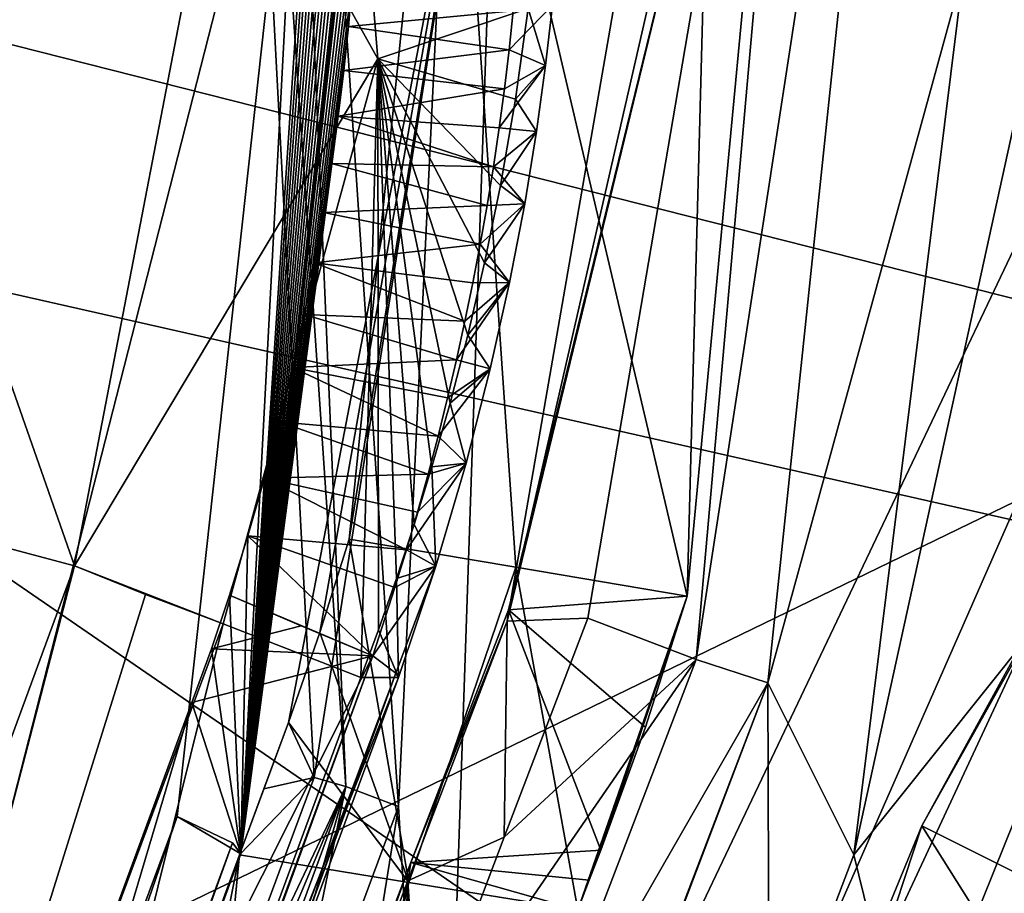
# Model space of a CAD drawing. Header units: millimetres. Extents: x -147 to 294, y -82 to 275.
# Tile 147 of 256: x 245.09 to 248.37, y 149.67 to 152.57. Entities that reach past the tile are written whole.
import ezdxf

# ---------------------------------------------------------------- set-up
doc = ezdxf.new("R2010")
doc.units = ezdxf.units.MM
doc.header["$LTSCALE"] = 67.506716
for name, color, linetype in [('1827', 7, 'CONTINUOUS'), ('2843', 7, 'CONTINUOUS'), ('2846', 7, 'CONTINUOUS'), ('3303', 7, 'CONTINUOUS'), ('3304', 7, 'CONTINUOUS'), ('3313', 7, 'CONTINUOUS'), ('3314', 7, 'CONTINUOUS'), ('3322', 7, 'CONTINUOUS'), ('3323', 7, 'CONTINUOUS'), ('3339', 7, 'CONTINUOUS'), ('3340', 7, 'CONTINUOUS'), ('3341', 7, 'CONTINUOUS'), ('3346', 7, 'CONTINUOUS'), ('3347', 7, 'CONTINUOUS'), ('3352', 7, 'CONTINUOUS'), ('3353', 7, 'CONTINUOUS'), ('3374', 7, 'CONTINUOUS'), ('3375', 7, 'CONTINUOUS'), ('3384', 7, 'CONTINUOUS'), ('3385', 7, 'CONTINUOUS'), ('3388', 7, 'CONTINUOUS'), ('3841', 7, 'CONTINUOUS'), ('3874', 7, 'CONTINUOUS'), ('3875', 7, 'CONTINUOUS'), ('3876', 7, 'CONTINUOUS'), ('3877', 7, 'CONTINUOUS'), ('3932', 7, 'CONTINUOUS'), ('3933', 7, 'CONTINUOUS'), ('3934', 7, 'CONTINUOUS'), ('4035', 7, 'CONTINUOUS'), ('4036', 7, 'CONTINUOUS'), ('4037', 7, 'CONTINUOUS'), ('4039', 7, 'CONTINUOUS'), ('4040', 7, 'CONTINUOUS'), ('4041', 7, 'CONTINUOUS'), ('4042', 7, 'CONTINUOUS'), ('4043', 7, 'CONTINUOUS'), ('761', 7, 'CONTINUOUS'), ('802', 7, 'CONTINUOUS'), ('990', 7, 'CONTINUOUS')]:
    doc.layers.add(name, color=color, linetype=linetype)

msp = doc.modelspace()

# ---------------------------------------------------------------- linework, layer by layer
at = {"layer": '1827', "linetype": 'CONTINUOUS'}
for points in [[(246.3521, 149.9563, -28.3193), (247.0596, 164.7051, -25.4426), (245.8803, 156.9897, -26.9313), (246.3521, 149.9563, -28.3193)], [(246.4828, 147.7823, -28.6945), (247.0596, 164.7051, -25.4426), (246.3521, 149.9563, -28.3193), (246.4828, 147.7823, -28.6945)], [(253.3876, 162.2919, -28.4754), (247.0596, 164.7051, -25.4426), (246.4828, 147.7823, -28.6945), (253.3876, 162.2919, -28.4754)], [(247.0404, 147.8484, -29.0337), (253.3876, 162.2919, -28.4754), (246.4828, 147.7823, -28.6945), (247.0404, 147.8484, -29.0337)], [(247.6006, 147.9181, -29.3887), (253.3876, 162.2919, -28.4754), (247.0404, 147.8484, -29.0337), (247.6006, 147.9181, -29.3887)], [(249.2722, 148.1456, -30.5321), (253.3876, 162.2919, -28.4754), (247.6006, 147.9181, -29.3887), (249.2722, 148.1456, -30.5321)], [(245.9246, 148.8058, -28.2369), (245.9942, 147.7271, -28.4086), (246.3521, 149.9563, -28.3193), (245.9246, 148.8058, -28.2369)], [(245.9942, 147.7271, -28.4086), (246.4828, 147.7823, -28.6945), (246.3521, 149.9563, -28.3193), (245.9942, 147.7271, -28.4086)]]:
    msp.add_3dface(points, dxfattribs=at)
at = {"layer": '2843', "linetype": 'CONTINUOUS'}
msp.add_3dface([(249.75, 152.9106, -32.8193), (250.8612, 148.5106, -33.328), (248.0945, 149.8916, -32.3967), (249.75, 152.9106, -32.8193)], dxfattribs=at)
at = {"layer": '2846', "linetype": 'CONTINUOUS'}
for points in [[(248.6367, 153.304, -31.7255), (248.4444, 150.5168, -32.315), (247.8672, 149.7951, -32.0633), (248.6367, 153.304, -31.7255)], [(247.8672, 149.7951, -32.0633), (248.4444, 150.5168, -32.315), (247.9505, 149.4571, -32.1933), (247.8672, 149.7951, -32.0633)], [(247.5862, 149.0546, -32.0098), (247.8672, 149.7951, -32.0633), (247.9505, 149.4571, -32.1933), (247.5862, 149.0546, -32.0098)]]:
    msp.add_3dface(points, dxfattribs=at)
at = {"layer": '3303', "linetype": 'CONTINUOUS'}
for points in [[(246.1771, 150.0221, -28.3122), (245.8803, 156.9897, -26.9313), (245.7051, 156.9546, -26.9517), (246.1771, 150.0221, -28.3122)], [(246.3521, 149.9563, -28.3193), (245.8803, 156.9897, -26.9313), (246.1771, 150.0221, -28.3122), (246.3521, 149.9563, -28.3193)], [(246.1771, 150.0221, -28.3122), (245.7051, 156.9546, -26.9517), (246.0716, 150.0528, -28.4543), (246.1771, 150.0221, -28.3122)], [(246.0716, 150.0528, -28.4543), (245.7051, 156.9546, -26.9517), (246.627, 153.5686, -28.1771), (246.0716, 150.0528, -28.4543)]]:
    msp.add_3dface(points, dxfattribs=at)
at = {"layer": '3304', "linetype": 'CONTINUOUS'}
for points in [[(246.1771, 150.0221, -28.3122), (246.0716, 150.0528, -28.4543), (245.6459, 148.9047, -28.3722), (246.1771, 150.0221, -28.3122)], [(245.3382, 147.7373, -28.1268), (246.1771, 150.0221, -28.3122), (245.2271, 147.7639, -28.2702), (245.3382, 147.7373, -28.1268)], [(245.2271, 147.7639, -28.2702), (246.1771, 150.0221, -28.3122), (245.6459, 148.9047, -28.3722), (245.2271, 147.7639, -28.2702)], [(245.5081, 147.6746, -28.1348), (246.1771, 150.0221, -28.3122), (245.3382, 147.7373, -28.1268), (245.5081, 147.6746, -28.1348)], [(245.5081, 147.6746, -28.1348), (245.9246, 148.8058, -28.2369), (246.1771, 150.0221, -28.3122), (245.5081, 147.6746, -28.1348)], [(245.9246, 148.8058, -28.2369), (246.3521, 149.9563, -28.3193), (246.1771, 150.0221, -28.3122), (245.9246, 148.8058, -28.2369)]]:
    msp.add_3dface(points, dxfattribs=at)
at = {"layer": '3313', "linetype": 'CONTINUOUS'}
for points in [[(246.0716, 150.0528, -28.4543), (245.9855, 150.2353, -29.211), (245.9044, 150.0152, -29.1931), (246.0716, 150.0528, -28.4543)], [(245.6459, 148.9047, -28.3722), (246.0716, 150.0528, -28.4543), (245.8234, 149.7953, -29.1748), (245.6459, 148.9047, -28.3722)], [(245.8234, 149.7953, -29.1748), (246.0716, 150.0528, -28.4543), (245.9044, 150.0152, -29.1931), (245.8234, 149.7953, -29.1748)], [(245.4725, 148.8391, -29.0884), (245.6459, 148.9047, -28.3722), (245.8234, 149.7953, -29.1748), (245.4725, 148.8391, -29.0884)]]:
    msp.add_3dface(points, dxfattribs=at)
at = {"layer": '3314', "linetype": 'CONTINUOUS'}
for points in [[(246.1878, 150.8456, -29.242), (246.627, 153.5686, -28.1771), (246.5164, 154.0467, -28.8946), (246.1878, 150.8456, -29.242)], [(246.0716, 150.0528, -28.4543), (246.627, 153.5686, -28.1771), (245.9855, 150.2353, -29.211), (246.0716, 150.0528, -28.4543)], [(245.9855, 150.2353, -29.211), (246.627, 153.5686, -28.1771), (246.0907, 150.5353, -29.2306), (245.9855, 150.2353, -29.211)], [(246.0907, 150.5353, -29.2306), (246.627, 153.5686, -28.1771), (246.1878, 150.8456, -29.242), (246.0907, 150.5353, -29.2306)]]:
    msp.add_3dface(points, dxfattribs=at)
at = {"layer": '3322', "linetype": 'CONTINUOUS'}
for points in [[(247.6708, 154.4466, -29.7076), (247.3838, 153.3282, -33.5046), (247.3135, 150.6557, -30.2667), (247.6708, 154.4466, -29.7076)], [(247.3838, 153.3282, -33.5046), (246.7182, 150.6109, -33.7222), (247.3135, 150.6557, -30.2667), (247.3838, 153.3282, -33.5046)], [(247.3135, 150.6557, -30.2667), (246.7182, 150.6109, -33.7222), (247.1738, 150.2197, -30.2708), (247.3135, 150.6557, -30.2667)], [(247.1738, 150.2197, -30.2708), (246.7182, 150.6109, -33.7222), (247.0253, 149.8112, -30.2519), (247.1738, 150.2197, -30.2708)]]:
    msp.add_3dface(points, dxfattribs=at)
at = {"layer": '3323', "linetype": 'CONTINUOUS'}
for points in [[(247.0253, 149.8112, -30.2519), (246.7182, 150.6109, -33.7222), (246.3935, 149.7692, -33.6663), (247.0253, 149.8112, -30.2519)], [(247.0253, 149.8112, -30.2519), (246.3935, 149.7692, -33.6663), (246.9871, 149.7114, -30.2437), (247.0253, 149.8112, -30.2519)], [(246.3935, 149.7692, -33.6663), (246.0584, 148.8915, -33.5884), (246.9491, 149.6116, -30.2347), (246.3935, 149.7692, -33.6663)], [(246.9871, 149.7114, -30.2437), (246.3935, 149.7692, -33.6663), (246.9491, 149.6116, -30.2347), (246.9871, 149.7114, -30.2437)]]:
    msp.add_3dface(points, dxfattribs=at)
at = {"layer": '3339', "linetype": 'CONTINUOUS'}
for points in [[(246.9823, 150.5822, -34.6363), (247.3434, 150.445, -34.6939), (246.7038, 149.8538, -34.5928), (246.9823, 150.5822, -34.6363)], [(246.779, 148.9708, -34.5923), (246.4224, 149.1088, -34.5335), (247.3434, 150.445, -34.6939), (246.779, 148.9708, -34.5923)], [(247.3434, 150.445, -34.6939), (246.4224, 149.1088, -34.5335), (246.7038, 149.8538, -34.5928), (247.3434, 150.445, -34.6939)], [(247.5817, 150.3678, -34.4002), (246.779, 148.9708, -34.5923), (247.3434, 150.445, -34.6939), (247.5817, 150.3678, -34.4002)], [(247.0253, 148.9042, -34.298), (246.779, 148.9708, -34.5923), (247.5817, 150.3678, -34.4002), (247.0253, 148.9042, -34.298)], [(247.0253, 148.9042, -34.298), (247.5817, 150.3678, -34.4002), (247.3001, 149.6309, -34.356), (247.0253, 148.9042, -34.298)]]:
    msp.add_3dface(points, dxfattribs=at)
at = {"layer": '3340', "linetype": 'CONTINUOUS'}
for points in [[(247.5817, 150.3678, -34.4002), (247.5862, 149.0546, -32.0098), (247.3001, 149.6309, -34.356), (247.5817, 150.3678, -34.4002)], [(247.8672, 149.7951, -32.0633), (247.5862, 149.0546, -32.0098), (247.5817, 150.3678, -34.4002), (247.8672, 149.7951, -32.0633)]]:
    msp.add_3dface(points, dxfattribs=at)
at = {"layer": '3341', "linetype": 'CONTINUOUS'}
for points in [[(248.6367, 153.304, -31.7255), (247.8672, 149.7951, -32.0633), (248.2337, 152.7439, -34.2297), (248.6367, 153.304, -31.7255)], [(247.8672, 149.7951, -32.0633), (247.5817, 150.3678, -34.4002), (248.2337, 152.7439, -34.2297), (247.8672, 149.7951, -32.0633)]]:
    msp.add_3dface(points, dxfattribs=at)
at = {"layer": '3346', "linetype": 'CONTINUOUS'}
for points in [[(246.7141, 150.5732, -34.4416), (247.3838, 153.3282, -33.5046), (247.5144, 155.1851, -33.7763), (246.7141, 150.5732, -34.4416)], [(246.7182, 150.6109, -33.7222), (247.3838, 153.3282, -33.5046), (246.7141, 150.5732, -34.4416), (246.7182, 150.6109, -33.7222)]]:
    msp.add_3dface(points, dxfattribs=at)
at = {"layer": '3347', "linetype": 'CONTINUOUS'}
for points in [[(246.3935, 149.7692, -33.6663), (246.7182, 150.6109, -33.7222), (246.7141, 150.5732, -34.4416), (246.3935, 149.7692, -33.6663)], [(246.3935, 149.7692, -33.6663), (246.7141, 150.5732, -34.4416), (246.3829, 149.7091, -34.3855), (246.3935, 149.7692, -33.6663)], [(246.0584, 148.8915, -33.5884), (246.3935, 149.7692, -33.6663), (246.0482, 148.8239, -34.3093), (246.0584, 148.8915, -33.5884)], [(246.0482, 148.8239, -34.3093), (246.3935, 149.7692, -33.6663), (246.3829, 149.7091, -34.3855), (246.0482, 148.8239, -34.3093)]]:
    msp.add_3dface(points, dxfattribs=at)
at = {"layer": '3352', "linetype": 'CONTINUOUS'}
for points in [[(246.7141, 150.5732, -34.4416), (247.5144, 155.1851, -33.7763), (247.759, 155.1361, -33.9339), (246.7141, 150.5732, -34.4416)], [(246.9823, 150.5822, -34.6363), (246.7141, 150.5732, -34.4416), (247.759, 155.1361, -33.9339), (246.9823, 150.5822, -34.6363)], [(246.7141, 150.5732, -34.4416), (246.7038, 149.8538, -34.5928), (246.3829, 149.7091, -34.3855), (246.7141, 150.5732, -34.4416)], [(246.9823, 150.5822, -34.6363), (246.7038, 149.8538, -34.5928), (246.7141, 150.5732, -34.4416), (246.9823, 150.5822, -34.6363)], [(246.7038, 149.8538, -34.5928), (246.4224, 149.1088, -34.5335), (246.3829, 149.7091, -34.3855), (246.7038, 149.8538, -34.5928)], [(246.0482, 148.8239, -34.3093), (246.3829, 149.7091, -34.3855), (246.1973, 148.8623, -34.412), (246.0482, 148.8239, -34.3093)], [(246.3829, 149.7091, -34.3855), (246.3455, 148.9011, -34.5156), (246.1973, 148.8623, -34.412), (246.3829, 149.7091, -34.3855)], [(246.3837, 149.0047, -34.5245), (246.3455, 148.9011, -34.5156), (246.3829, 149.7091, -34.3855), (246.3837, 149.0047, -34.5245)], [(246.4224, 149.1088, -34.5335), (246.3837, 149.0047, -34.5245), (246.3829, 149.7091, -34.3855), (246.4224, 149.1088, -34.5335)]]:
    msp.add_3dface(points, dxfattribs=at)
at = {"layer": '3353', "linetype": 'CONTINUOUS'}
for points in [[(247.5817, 150.3678, -34.4002), (247.3434, 150.445, -34.6939), (248.1229, 155.5209, -33.809), (247.5817, 150.3678, -34.4002)], [(247.3434, 150.445, -34.6939), (247.759, 155.1361, -33.9339), (248.1229, 155.5209, -33.809), (247.3434, 150.445, -34.6939)], [(248.2337, 152.7439, -34.2297), (247.5817, 150.3678, -34.4002), (248.1229, 155.5209, -33.809), (248.2337, 152.7439, -34.2297)], [(247.3434, 150.445, -34.6939), (246.9823, 150.5822, -34.6363), (247.759, 155.1361, -33.9339), (247.3434, 150.445, -34.6939)]]:
    msp.add_3dface(points, dxfattribs=at)
at = {"layer": '3374', "linetype": 'CONTINUOUS'}
for points in [[(248.0945, 149.8916, -32.3967), (250.1223, 146.6674, -33.0935), (247.2143, 147.7554, -32.1155), (248.0945, 149.8916, -32.3967)], [(248.0945, 149.8916, -32.3967), (250.8612, 148.5106, -33.328), (250.1223, 146.6674, -33.0935), (248.0945, 149.8916, -32.3967)]]:
    msp.add_3dface(points, dxfattribs=at)
at = {"layer": '3375', "linetype": 'CONTINUOUS'}
for points in [[(249.75, 152.9106, -32.8193), (248.0945, 149.8916, -32.3967), (248.4444, 150.5168, -32.315), (249.75, 152.9106, -32.8193)], [(248.4444, 150.5168, -32.315), (248.0945, 149.8916, -32.3967), (247.9505, 149.4571, -32.1933), (248.4444, 150.5168, -32.315)], [(247.9505, 149.4571, -32.1933), (248.0945, 149.8916, -32.3967), (247.2143, 147.7554, -32.1155), (247.9505, 149.4571, -32.1933)]]:
    msp.add_3dface(points, dxfattribs=at)
at = {"layer": '3384', "linetype": 'CONTINUOUS'}
for points in [[(246.0907, 150.5353, -29.2306), (246.1878, 150.8456, -29.242), (246.3871, 149.7033, -29.7057), (246.0907, 150.5353, -29.2306)], [(246.3871, 149.7033, -29.7057), (246.1878, 150.8456, -29.242), (246.7432, 150.7525, -29.7503), (246.3871, 149.7033, -29.7057)], [(246.9491, 149.6116, -30.2347), (246.3871, 149.7033, -29.7057), (246.7432, 150.7525, -29.7503), (246.9491, 149.6116, -30.2347)], [(247.3135, 150.6557, -30.2667), (246.9491, 149.6116, -30.2347), (246.7432, 150.7525, -29.7503), (247.3135, 150.6557, -30.2667)], [(247.3135, 150.6557, -30.2667), (246.9871, 149.7114, -30.2437), (246.9491, 149.6116, -30.2347), (247.3135, 150.6557, -30.2667)], [(247.3135, 150.6557, -30.2667), (247.0253, 149.8112, -30.2519), (246.9871, 149.7114, -30.2437), (247.3135, 150.6557, -30.2667)], [(247.3135, 150.6557, -30.2667), (247.1738, 150.2197, -30.2708), (247.0253, 149.8112, -30.2519), (247.3135, 150.6557, -30.2667)], [(245.9855, 150.2353, -29.211), (246.0907, 150.5353, -29.2306), (246.3871, 149.7033, -29.7057), (245.9855, 150.2353, -29.211)], [(245.9855, 150.2353, -29.211), (245.8234, 149.7953, -29.1748), (245.9044, 150.0152, -29.1931), (245.9855, 150.2353, -29.211)], [(245.8234, 149.7953, -29.1748), (245.9855, 150.2353, -29.211), (246.3871, 149.7033, -29.7057), (245.8234, 149.7953, -29.1748)]]:
    msp.add_3dface(points, dxfattribs=at)
at = {"layer": '3385', "linetype": 'CONTINUOUS'}
for points in [[(246.5164, 154.0467, -28.8946), (247.6708, 154.4466, -29.7076), (247.3135, 150.6557, -30.2667), (246.5164, 154.0467, -28.8946)], [(246.1878, 150.8456, -29.242), (246.5164, 154.0467, -28.8946), (246.7432, 150.7525, -29.7503), (246.1878, 150.8456, -29.242)], [(246.5164, 154.0467, -28.8946), (247.3135, 150.6557, -30.2667), (246.7432, 150.7525, -29.7503), (246.5164, 154.0467, -28.8946)]]:
    msp.add_3dface(points, dxfattribs=at)
at = {"layer": '3388', "linetype": 'CONTINUOUS'}
for points in [[(245.4725, 148.8391, -29.0884), (245.8234, 149.7953, -29.1748), (245.4107, 145.5336, -29.7711), (245.4725, 148.8391, -29.0884)], [(245.4107, 145.5336, -29.7711), (245.8234, 149.7953, -29.1748), (246.3871, 149.7033, -29.7057), (245.4107, 145.5336, -29.7711)], [(246.9491, 149.6116, -30.2347), (245.4107, 145.5336, -29.7711), (246.3871, 149.7033, -29.7057), (246.9491, 149.6116, -30.2347)]]:
    msp.add_3dface(points, dxfattribs=at)
at = {"layer": '3841', "linetype": 'CONTINUOUS'}
for points in [[(246.0375, 153.7605, -26.2755), (244.3919, 157.2287, -25.1362), (243.8233, 145.1052, -26.053), (246.0375, 153.7605, -26.2755)], [(245.6157, 149.9226, -26.5472), (246.0375, 153.7605, -26.2755), (243.8233, 145.1052, -26.053), (245.6157, 149.9226, -26.5472)]]:
    msp.add_3dface(points, dxfattribs=at)
at = {"layer": '3874', "linetype": 'CONTINUOUS'}
for points in [[(245.6157, 149.9226, -26.5472), (243.8233, 145.1052, -26.053), (242.5808, 141.107, -25.8213), (245.6157, 149.9226, -26.5472)], [(245.6157, 149.9226, -26.5472), (242.5808, 141.107, -25.8213), (245.7999, 149.8348, -26.7694), (245.6157, 149.9226, -26.5472)], [(242.5808, 141.107, -25.8213), (242.614, 141.0592, -26.1385), (245.7999, 149.8348, -26.7694), (242.5808, 141.107, -25.8213)], [(245.7999, 149.8348, -26.7694), (242.614, 141.0592, -26.1385), (244.2129, 145.425, -26.6309), (245.7999, 149.8348, -26.7694)], [(245.8272, 149.7989, -27.0674), (245.7999, 149.8348, -26.7694), (244.2129, 145.425, -26.6309), (245.8272, 149.7989, -27.0674)]]:
    msp.add_3dface(points, dxfattribs=at)
at = {"layer": '3875', "linetype": 'CONTINUOUS'}
for points in [[(245.8272, 149.7989, -27.0674), (244.2129, 145.425, -26.6309), (245.6648, 150.3026, -28.9057), (245.8272, 149.7989, -27.0674)], [(245.6648, 150.3026, -28.9057), (244.2129, 145.425, -26.6309), (244.2371, 146.4264, -28.5034), (245.6648, 150.3026, -28.9057)]]:
    msp.add_3dface(points, dxfattribs=at)
at = {"layer": '3876', "linetype": 'CONTINUOUS'}
for points in [[(246.2893, 153.9977, -26.7161), (245.8272, 149.7989, -27.0674), (246.1381, 154.4652, -28.5479), (246.2893, 153.9977, -26.7161)], [(246.1381, 154.4652, -28.5479), (245.8272, 149.7989, -27.0674), (246.1491, 154.3901, -28.5664), (246.1381, 154.4652, -28.5479)], [(246.1491, 154.3901, -28.5664), (245.8272, 149.7989, -27.0674), (246.1596, 154.3118, -28.5854), (246.1491, 154.3901, -28.5664)], [(246.1596, 154.3118, -28.5854), (245.8272, 149.7989, -27.0674), (246.1697, 154.2303, -28.6046), (246.1596, 154.3118, -28.5854)], [(246.1697, 154.2303, -28.6046), (245.8272, 149.7989, -27.0674), (246.1793, 154.1455, -28.6242), (246.1697, 154.2303, -28.6046)], [(246.1793, 154.1455, -28.6242), (245.8272, 149.7989, -27.0674), (246.1882, 154.0572, -28.644), (246.1793, 154.1455, -28.6242)], [(246.1882, 154.0572, -28.644), (245.8272, 149.7989, -27.0674), (246.1964, 153.9655, -28.664), (246.1882, 154.0572, -28.644)], [(246.1964, 153.9655, -28.664), (245.8272, 149.7989, -27.0674), (246.2037, 153.87, -28.6842), (246.1964, 153.9655, -28.664)], [(246.2037, 153.87, -28.6842), (245.8272, 149.7989, -27.0674), (246.21, 153.7709, -28.7044), (246.2037, 153.87, -28.6842)], [(246.21, 153.7709, -28.7044), (245.8272, 149.7989, -27.0674), (246.2151, 153.668, -28.7247), (246.21, 153.7709, -28.7044)], [(246.2151, 153.668, -28.7247), (245.8272, 149.7989, -27.0674), (246.2191, 153.5611, -28.7449), (246.2151, 153.668, -28.7247)], [(246.2191, 153.5611, -28.7449), (245.8272, 149.7989, -27.0674), (246.2216, 153.4502, -28.765), (246.2191, 153.5611, -28.7449)], [(246.2216, 153.4502, -28.765), (245.8272, 149.7989, -27.0674), (246.2225, 153.3351, -28.7848), (246.2216, 153.4502, -28.765)], [(246.2225, 153.3351, -28.7848), (245.8272, 149.7989, -27.0674), (246.2218, 153.2159, -28.8042), (246.2225, 153.3351, -28.7848)], [(246.2218, 153.2159, -28.8042), (245.8272, 149.7989, -27.0674), (246.2191, 153.0923, -28.8232), (246.2218, 153.2159, -28.8042)], [(246.2191, 153.0923, -28.8232), (245.8272, 149.7989, -27.0674), (246.2143, 152.9643, -28.8416), (246.2191, 153.0923, -28.8232)], [(246.2143, 152.9643, -28.8416), (245.8272, 149.7989, -27.0674), (246.2073, 152.8317, -28.8593), (246.2143, 152.9643, -28.8416)], [(246.2073, 152.8317, -28.8593), (245.8272, 149.7989, -27.0674), (246.1977, 152.6943, -28.8761), (246.2073, 152.8317, -28.8593)], [(246.1977, 152.6943, -28.8761), (245.8272, 149.7989, -27.0674), (246.1853, 152.5522, -28.8917), (246.1977, 152.6943, -28.8761)], [(246.1853, 152.5522, -28.8917), (245.8272, 149.7989, -27.0674), (246.1699, 152.405, -28.9062), (246.1853, 152.5522, -28.8917)], [(246.1699, 152.405, -28.9062), (245.8272, 149.7989, -27.0674), (246.1512, 152.2528, -28.9191), (246.1699, 152.405, -28.9062)], [(246.1512, 152.2528, -28.9191), (245.8272, 149.7989, -27.0674), (246.129, 152.0955, -28.9304), (246.1512, 152.2528, -28.9191)], [(246.129, 152.0955, -28.9304), (245.8272, 149.7989, -27.0674), (246.1029, 151.9325, -28.9398), (246.129, 152.0955, -28.9304)], [(246.1029, 151.9325, -28.9398), (245.8272, 149.7989, -27.0674), (246.0728, 151.7647, -28.947), (246.1029, 151.9325, -28.9398)], [(246.0728, 151.7647, -28.947), (245.8272, 149.7989, -27.0674), (246.0385, 151.593, -28.9517), (246.0728, 151.7647, -28.947)], [(246.0385, 151.593, -28.9517), (245.8272, 149.7989, -27.0674), (245.9996, 151.4169, -28.9536), (246.0385, 151.593, -28.9517)], [(245.9996, 151.4169, -28.9536), (245.8272, 149.7989, -27.0674), (245.9558, 151.2356, -28.9526), (245.9996, 151.4169, -28.9536)], [(245.9558, 151.2356, -28.9526), (245.8272, 149.7989, -27.0674), (245.9064, 151.0487, -28.9482), (245.9558, 151.2356, -28.9526)], [(245.9064, 151.0487, -28.9482), (245.8272, 149.7989, -27.0674), (245.8512, 150.8566, -28.9401), (245.9064, 151.0487, -28.9482)], [(245.8512, 150.8566, -28.9401), (245.8272, 149.7989, -27.0674), (245.7899, 150.6594, -28.928), (245.8512, 150.8566, -28.9401)], [(245.7899, 150.6594, -28.928), (245.8272, 149.7989, -27.0674), (245.7293, 150.4811, -28.9188), (245.7899, 150.6594, -28.928)], [(245.8272, 149.7989, -27.0674), (245.6648, 150.3026, -28.9057), (245.7293, 150.4811, -28.9188), (245.8272, 149.7989, -27.0674)]]:
    msp.add_3dface(points, dxfattribs=at)
at = {"layer": '3877', "linetype": 'CONTINUOUS'}
for points in [[(246.0375, 153.7605, -26.2755), (245.8272, 149.7989, -27.0674), (246.2893, 153.9977, -26.7161), (246.0375, 153.7605, -26.2755)], [(246.0375, 153.7605, -26.2755), (245.6157, 149.9226, -26.5472), (245.8272, 149.7989, -27.0674), (246.0375, 153.7605, -26.2755)], [(245.6157, 149.9226, -26.5472), (245.7999, 149.8348, -26.7694), (245.8272, 149.7989, -27.0674), (245.6157, 149.9226, -26.5472)]]:
    msp.add_3dface(points, dxfattribs=at)
at = {"layer": '3932', "linetype": 'CONTINUOUS'}
for points in [[(245.7899, 150.6594, -28.928), (245.7293, 150.4811, -28.9188), (246.0285, 150.5577, -29.1682), (245.7899, 150.6594, -28.928)], [(246.0285, 150.5577, -29.1682), (245.7293, 150.4811, -28.9188), (246.2662, 150.4577, -29.4072), (246.0285, 150.5577, -29.1682)], [(245.7293, 150.4811, -28.9188), (245.6648, 150.3026, -28.9057), (246.2662, 150.4577, -29.4072), (245.7293, 150.4811, -28.9188)], [(245.6648, 150.3026, -28.9057), (244.2371, 146.4264, -28.5034), (246.2662, 150.4577, -29.4072), (245.6648, 150.3026, -28.9057)], [(246.2662, 150.4577, -29.4072), (244.2371, 146.4264, -28.5034), (244.6817, 146.1614, -28.9684), (246.2662, 150.4577, -29.4072)]]:
    msp.add_3dface(points, dxfattribs=at)
at = {"layer": '3933', "linetype": 'CONTINUOUS'}
for points in [[(246.1977, 152.6943, -28.8761), (246.1853, 152.5522, -28.8917), (246.7336, 152.6037, -29.321), (246.1977, 152.6943, -28.8761)], [(246.7336, 152.6037, -29.321), (246.1853, 152.5522, -28.8917), (246.72, 152.4739, -29.3362), (246.7336, 152.6037, -29.321)], [(246.1853, 152.5522, -28.8917), (246.1699, 152.405, -28.9062), (246.72, 152.4739, -29.3362), (246.1853, 152.5522, -28.8917)], [(246.72, 152.4739, -29.3362), (246.1699, 152.405, -28.9062), (246.7045, 152.3441, -29.3502), (246.72, 152.4739, -29.3362)], [(246.1699, 152.405, -28.9062), (246.1512, 152.2528, -28.9191), (246.7045, 152.3441, -29.3502), (246.1699, 152.405, -28.9062)], [(246.7045, 152.3441, -29.3502), (246.1512, 152.2528, -28.9191), (246.6872, 152.2145, -29.363), (246.7045, 152.3441, -29.3502)], [(246.1512, 152.2528, -28.9191), (246.129, 152.0955, -28.9304), (246.6681, 152.0851, -29.3745), (246.1512, 152.2528, -28.9191)], [(246.6872, 152.2145, -29.363), (246.1512, 152.2528, -28.9191), (246.6681, 152.0851, -29.3745), (246.6872, 152.2145, -29.363)], [(246.129, 152.0955, -28.9304), (246.1029, 151.9325, -28.9398), (246.6471, 151.9561, -29.3847), (246.129, 152.0955, -28.9304)], [(246.6681, 152.0851, -29.3745), (246.129, 152.0955, -28.9304), (246.6471, 151.9561, -29.3847), (246.6681, 152.0851, -29.3745)], [(246.6471, 151.9561, -29.3847), (246.1029, 151.9325, -28.9398), (246.6243, 151.8274, -29.3937), (246.6471, 151.9561, -29.3847)], [(246.1029, 151.9325, -28.9398), (246.0728, 151.7647, -28.947), (246.6243, 151.8274, -29.3937), (246.1029, 151.9325, -28.9398)], [(246.6243, 151.8274, -29.3937), (246.0728, 151.7647, -28.947), (246.5997, 151.6989, -29.4013), (246.6243, 151.8274, -29.3937)], [(246.0728, 151.7647, -28.947), (246.0385, 151.593, -28.9517), (246.5733, 151.5707, -29.4077), (246.0728, 151.7647, -28.947)], [(246.5997, 151.6989, -29.4013), (246.0728, 151.7647, -28.947), (246.5733, 151.5707, -29.4077), (246.5997, 151.6989, -29.4013)], [(246.0385, 151.593, -28.9517), (245.9996, 151.4169, -28.9536), (246.5452, 151.4429, -29.4127), (246.0385, 151.593, -28.9517)], [(246.5733, 151.5707, -29.4077), (246.0385, 151.593, -28.9517), (246.5452, 151.4429, -29.4127), (246.5733, 151.5707, -29.4077)], [(245.9996, 151.4169, -28.9536), (245.9558, 151.2356, -28.9526), (246.4837, 151.1886, -29.4189), (245.9996, 151.4169, -28.9536)], [(246.5452, 151.4429, -29.4127), (245.9996, 151.4169, -28.9536), (246.5153, 151.3155, -29.4164), (246.5452, 151.4429, -29.4127)], [(246.5153, 151.3155, -29.4164), (245.9996, 151.4169, -28.9536), (246.4837, 151.1886, -29.4189), (246.5153, 151.3155, -29.4164)], [(245.9558, 151.2356, -28.9526), (245.9064, 151.0487, -28.9482), (246.4504, 151.062, -29.42), (245.9558, 151.2356, -28.9526)], [(246.4837, 151.1886, -29.4189), (245.9558, 151.2356, -28.9526), (246.4504, 151.062, -29.42), (246.4837, 151.1886, -29.4189)], [(246.4504, 151.062, -29.42), (245.9064, 151.0487, -28.9482), (246.4154, 150.9359, -29.4198), (246.4504, 151.062, -29.42)], [(245.9064, 151.0487, -28.9482), (245.8512, 150.8566, -28.9401), (246.3788, 150.8102, -29.4183), (245.9064, 151.0487, -28.9482)], [(246.4154, 150.9359, -29.4198), (245.9064, 151.0487, -28.9482), (246.3788, 150.8102, -29.4183), (246.4154, 150.9359, -29.4198)], [(245.8512, 150.8566, -28.9401), (245.7899, 150.6594, -28.928), (246.2662, 150.4577, -29.4072), (245.8512, 150.8566, -28.9401)], [(245.8512, 150.8566, -28.9401), (246.2662, 150.4577, -29.4072), (246.3405, 150.6852, -29.4156), (245.8512, 150.8566, -28.9401)], [(246.3788, 150.8102, -29.4183), (245.8512, 150.8566, -28.9401), (246.3405, 150.6852, -29.4156), (246.3788, 150.8102, -29.4183)], [(245.7899, 150.6594, -28.928), (246.0285, 150.5577, -29.1682), (246.2662, 150.4577, -29.4072), (245.7899, 150.6594, -28.928)]]:
    msp.add_3dface(points, dxfattribs=at)
at = {"layer": '3934', "linetype": 'CONTINUOUS'}
for points in [[(246.7336, 152.6037, -29.321), (246.72, 152.4739, -29.3362), (246.8651, 152.6232, -29.6356), (246.7336, 152.6037, -29.321)], [(246.8651, 152.6232, -29.6356), (246.72, 152.4739, -29.3362), (246.842, 152.4221, -29.6591), (246.8651, 152.6232, -29.6356)], [(246.72, 152.4739, -29.3362), (246.7045, 152.3441, -29.3502), (246.842, 152.4221, -29.6591), (246.72, 152.4739, -29.3362)], [(246.7045, 152.3441, -29.3502), (246.6872, 152.2145, -29.363), (246.842, 152.4221, -29.6591), (246.7045, 152.3441, -29.3502)], [(246.842, 152.4221, -29.6591), (246.6872, 152.2145, -29.363), (246.8115, 152.2019, -29.6817), (246.842, 152.4221, -29.6591)], [(246.6872, 152.2145, -29.363), (246.6681, 152.0851, -29.3745), (246.8115, 152.2019, -29.6817), (246.6872, 152.2145, -29.363)], [(246.8115, 152.2019, -29.6817), (246.6681, 152.0851, -29.3745), (246.7722, 151.962, -29.7025), (246.8115, 152.2019, -29.6817)], [(246.6681, 152.0851, -29.3745), (246.6471, 151.9561, -29.3847), (246.7722, 151.962, -29.7025), (246.6681, 152.0851, -29.3745)], [(246.6471, 151.9561, -29.3847), (246.6243, 151.8274, -29.3937), (246.7722, 151.962, -29.7025), (246.6471, 151.9561, -29.3847)], [(246.7722, 151.962, -29.7025), (246.6243, 151.8274, -29.3937), (246.7216, 151.6993, -29.7205), (246.7722, 151.962, -29.7025)], [(246.6243, 151.8274, -29.3937), (246.5997, 151.6989, -29.4013), (246.7216, 151.6993, -29.7205), (246.6243, 151.8274, -29.3937)], [(246.5733, 151.5707, -29.4077), (246.5452, 151.4429, -29.4127), (246.7216, 151.6993, -29.7205), (246.5733, 151.5707, -29.4077)], [(246.7216, 151.6993, -29.7205), (246.5452, 151.4429, -29.4127), (246.6577, 151.4129, -29.7343), (246.7216, 151.6993, -29.7205)], [(246.5997, 151.6989, -29.4013), (246.5733, 151.5707, -29.4077), (246.7216, 151.6993, -29.7205), (246.5997, 151.6989, -29.4013)], [(246.5153, 151.3155, -29.4164), (246.4837, 151.1886, -29.4189), (246.6577, 151.4129, -29.7343), (246.5153, 151.3155, -29.4164)], [(246.6577, 151.4129, -29.7343), (246.4837, 151.1886, -29.4189), (246.5771, 151.099, -29.7422), (246.6577, 151.4129, -29.7343)], [(246.5452, 151.4429, -29.4127), (246.5153, 151.3155, -29.4164), (246.6577, 151.4129, -29.7343), (246.5452, 151.4429, -29.4127)], [(246.4837, 151.1886, -29.4189), (246.4504, 151.062, -29.42), (246.5771, 151.099, -29.7422), (246.4837, 151.1886, -29.4189)], [(246.4154, 150.9359, -29.4198), (246.3788, 150.8102, -29.4183), (246.5771, 151.099, -29.7422), (246.4154, 150.9359, -29.4198)], [(246.5771, 151.099, -29.7422), (246.3788, 150.8102, -29.4183), (246.4763, 150.7562, -29.7421), (246.5771, 151.099, -29.7422)], [(246.4504, 151.062, -29.42), (246.4154, 150.9359, -29.4198), (246.5771, 151.099, -29.7422), (246.4504, 151.062, -29.42)], [(246.3788, 150.8102, -29.4183), (246.3405, 150.6852, -29.4156), (246.4763, 150.7562, -29.7421), (246.3788, 150.8102, -29.4183)], [(246.3405, 150.6852, -29.4156), (246.2662, 150.4577, -29.4072), (246.4763, 150.7562, -29.7421), (246.3405, 150.6852, -29.4156)], [(246.4763, 150.7562, -29.7421), (246.2662, 150.4577, -29.4072), (246.3438, 150.3999, -29.5473), (246.4763, 150.7562, -29.7421)], [(246.3517, 150.385, -29.7313), (246.4763, 150.7562, -29.7421), (246.3438, 150.3999, -29.5473), (246.3517, 150.385, -29.7313)]]:
    msp.add_3dface(points, dxfattribs=at)
at = {"layer": '4035', "linetype": 'CONTINUOUS'}
for points in [[(245.2734, 150.7573, -29.9939), (244.588, 152.7151, -29.2955), (245.7742, 153.3554, -29.8768), (245.2734, 150.7573, -29.9939)], [(244.1858, 151.0463, -29.2942), (244.588, 152.7151, -29.2955), (245.2734, 150.7573, -29.9939), (244.1858, 151.0463, -29.2942)], [(244.0397, 147.4037, -29.6732), (244.1858, 151.0463, -29.2942), (245.2734, 150.7573, -29.9939), (244.0397, 147.4037, -29.6732)]]:
    msp.add_3dface(points, dxfattribs=at)
at = {"layer": '4036', "linetype": 'CONTINUOUS'}
for points in [[(243.9615, 145.7091, -29.7024), (245.2734, 150.7573, -29.9939), (245.5104, 150.662, -30.1292), (243.9615, 145.7091, -29.7024)], [(244.0397, 147.4037, -29.6732), (245.2734, 150.7573, -29.9939), (243.9615, 145.7091, -29.7024), (244.0397, 147.4037, -29.6732)], [(245.7688, 150.5638, -30.2133), (243.9615, 145.7091, -29.7024), (245.5104, 150.662, -30.1292), (245.7688, 150.5638, -30.2133)]]:
    msp.add_3dface(points, dxfattribs=at)
at = {"layer": '4037', "linetype": 'CONTINUOUS'}
for points in [[(243.9615, 145.7091, -29.7024), (245.7688, 150.5638, -30.2133), (244.6853, 146.205, -29.8875), (243.9615, 145.7091, -29.7024)], [(244.6853, 146.205, -29.8875), (245.7688, 150.5638, -30.2133), (246.2267, 150.3849, -30.3119), (244.6853, 146.205, -29.8875)]]:
    msp.add_3dface(points, dxfattribs=at)
at = {"layer": '4039', "linetype": 'CONTINUOUS'}
for points in [[(246.3517, 150.385, -29.7313), (244.6853, 146.205, -29.8875), (246.2267, 150.3849, -30.3119), (246.3517, 150.385, -29.7313)], [(244.6853, 146.205, -29.8875), (246.3517, 150.385, -29.7313), (244.7548, 146.0529, -29.2888), (244.6853, 146.205, -29.8875)]]:
    msp.add_3dface(points, dxfattribs=at)
at = {"layer": '4040', "linetype": 'CONTINUOUS'}
for points in [[(243.095, 141.7834, -28.3983), (246.2662, 150.4577, -29.4072), (244.6817, 146.1614, -28.9684), (243.095, 141.7834, -28.3983)], [(246.2662, 150.4577, -29.4072), (243.095, 141.7834, -28.3983), (246.3438, 150.3999, -29.5473), (246.2662, 150.4577, -29.4072)], [(243.095, 141.7834, -28.3983), (243.179, 141.7369, -28.5458), (246.3438, 150.3999, -29.5473), (243.095, 141.7834, -28.3983)], [(243.179, 141.7369, -28.5458), (243.1822, 141.7141, -28.7207), (246.3438, 150.3999, -29.5473), (243.179, 141.7369, -28.5458)], [(246.3438, 150.3999, -29.5473), (243.1822, 141.7141, -28.7207), (244.7548, 146.0529, -29.2888), (246.3438, 150.3999, -29.5473)], [(246.3517, 150.385, -29.7313), (246.3438, 150.3999, -29.5473), (244.7548, 146.0529, -29.2888), (246.3517, 150.385, -29.7313)]]:
    msp.add_3dface(points, dxfattribs=at)
at = {"layer": '4041', "linetype": 'CONTINUOUS'}
for points in [[(246.7839, 152.6115, -30.2338), (246.842, 152.4221, -29.6591), (246.7413, 152.3096, -30.2659), (246.7839, 152.6115, -30.2338)], [(246.8651, 152.6232, -29.6356), (246.842, 152.4221, -29.6591), (246.7839, 152.6115, -30.2338), (246.8651, 152.6232, -29.6356)], [(246.842, 152.4221, -29.6591), (246.8115, 152.2019, -29.6817), (246.7413, 152.3096, -30.2659), (246.842, 152.4221, -29.6591)], [(246.7413, 152.3096, -30.2659), (246.8115, 152.2019, -29.6817), (246.6914, 152.0229, -30.2904), (246.7413, 152.3096, -30.2659)], [(246.8115, 152.2019, -29.6817), (246.7722, 151.962, -29.7025), (246.6914, 152.0229, -30.2904), (246.8115, 152.2019, -29.6817)], [(246.6914, 152.0229, -30.2904), (246.7722, 151.962, -29.7025), (246.6387, 151.7654, -30.3075), (246.6914, 152.0229, -30.2904)], [(246.7722, 151.962, -29.7025), (246.7216, 151.6993, -29.7205), (246.6387, 151.7654, -30.3075), (246.7722, 151.962, -29.7025)], [(246.6387, 151.7654, -30.3075), (246.7216, 151.6993, -29.7205), (246.5825, 151.5242, -30.3189), (246.6387, 151.7654, -30.3075)], [(246.7216, 151.6993, -29.7205), (246.6577, 151.4129, -29.7343), (246.5825, 151.5242, -30.3189), (246.7216, 151.6993, -29.7205)], [(246.5825, 151.5242, -30.3189), (246.6577, 151.4129, -29.7343), (246.5237, 151.2977, -30.3257), (246.5825, 151.5242, -30.3189)], [(246.6577, 151.4129, -29.7343), (246.5771, 151.099, -29.7422), (246.5237, 151.2977, -30.3257), (246.6577, 151.4129, -29.7343)], [(246.5237, 151.2977, -30.3257), (246.5771, 151.099, -29.7422), (246.4636, 151.0866, -30.3284), (246.5237, 151.2977, -30.3257)], [(246.4636, 151.0866, -30.3284), (246.4763, 150.7562, -29.7421), (246.4045, 150.8946, -30.3279), (246.4636, 151.0866, -30.3284)], [(246.5771, 151.099, -29.7422), (246.4763, 150.7562, -29.7421), (246.4636, 151.0866, -30.3284), (246.5771, 151.099, -29.7422)], [(246.4045, 150.8946, -30.3279), (246.4763, 150.7562, -29.7421), (246.3451, 150.7142, -30.3247), (246.4045, 150.8946, -30.3279)], [(246.4763, 150.7562, -29.7421), (246.3517, 150.385, -29.7313), (246.3451, 150.7142, -30.3247), (246.4763, 150.7562, -29.7421)], [(246.3451, 150.7142, -30.3247), (246.3517, 150.385, -29.7313), (246.2856, 150.5443, -30.3192), (246.3451, 150.7142, -30.3247)], [(246.3517, 150.385, -29.7313), (246.2267, 150.3849, -30.3119), (246.2856, 150.5443, -30.3192), (246.3517, 150.385, -29.7313)]]:
    msp.add_3dface(points, dxfattribs=at)
at = {"layer": '4042', "linetype": 'CONTINUOUS'}
for points in [[(245.9891, 156.0223, -29.4281), (246.7839, 152.6115, -30.2338), (246.2837, 152.4445, -30.1916), (245.9891, 156.0223, -29.4281)], [(246.7839, 152.6115, -30.2338), (246.7413, 152.3096, -30.2659), (246.2837, 152.4445, -30.1916), (246.7839, 152.6115, -30.2338)], [(246.2267, 150.3849, -30.3119), (245.7688, 150.5638, -30.2133), (246.2837, 152.4445, -30.1916), (246.2267, 150.3849, -30.3119)], [(246.2856, 150.5443, -30.3192), (246.2267, 150.3849, -30.3119), (246.2837, 152.4445, -30.1916), (246.2856, 150.5443, -30.3192)], [(246.3451, 150.7142, -30.3247), (246.2856, 150.5443, -30.3192), (246.2837, 152.4445, -30.1916), (246.3451, 150.7142, -30.3247)], [(246.4636, 151.0866, -30.3284), (246.4045, 150.8946, -30.3279), (246.2837, 152.4445, -30.1916), (246.4636, 151.0866, -30.3284)], [(246.5825, 151.5242, -30.3189), (246.5237, 151.2977, -30.3257), (246.2837, 152.4445, -30.1916), (246.5825, 151.5242, -30.3189)], [(246.6914, 152.0229, -30.2904), (246.6387, 151.7654, -30.3075), (246.2837, 152.4445, -30.1916), (246.6914, 152.0229, -30.2904)], [(246.4045, 150.8946, -30.3279), (246.3451, 150.7142, -30.3247), (246.2837, 152.4445, -30.1916), (246.4045, 150.8946, -30.3279)], [(246.5237, 151.2977, -30.3257), (246.4636, 151.0866, -30.3284), (246.2837, 152.4445, -30.1916), (246.5237, 151.2977, -30.3257)], [(246.6387, 151.7654, -30.3075), (246.5825, 151.5242, -30.3189), (246.2837, 152.4445, -30.1916), (246.6387, 151.7654, -30.3075)], [(246.7413, 152.3096, -30.2659), (246.6914, 152.0229, -30.2904), (246.2837, 152.4445, -30.1916), (246.7413, 152.3096, -30.2659)]]:
    msp.add_3dface(points, dxfattribs=at)
at = {"layer": '4043', "linetype": 'CONTINUOUS'}
for points in [[(245.7742, 153.3554, -29.8768), (245.9891, 156.0223, -29.4281), (246.2837, 152.4445, -30.1916), (245.7742, 153.3554, -29.8768)], [(245.2734, 150.7573, -29.9939), (245.7742, 153.3554, -29.8768), (246.2837, 152.4445, -30.1916), (245.2734, 150.7573, -29.9939)], [(245.7688, 150.5638, -30.2133), (245.2734, 150.7573, -29.9939), (246.2837, 152.4445, -30.1916), (245.7688, 150.5638, -30.2133)], [(245.2734, 150.7573, -29.9939), (245.7688, 150.5638, -30.2133), (245.5104, 150.662, -30.1292), (245.2734, 150.7573, -29.9939)]]:
    msp.add_3dface(points, dxfattribs=at)
at = {"layer": '761', "linetype": 'CONTINUOUS'}
for points in [[(242.9939, 152.1313, -52.6468), (231.9829, 155.9202, -52.4645), (245.8756, 160.0349, -52.2462), (242.9939, 152.1313, -52.6468)], [(242.9939, 152.1313, -52.6468), (245.8756, 160.0349, -52.2462), (258.8127, 158.3638, -50.0239), (242.9939, 152.1313, -52.6468)], [(252.9876, 149.8707, -50.0146), (242.9939, 152.1313, -52.6468), (258.8127, 158.3638, -50.0239), (252.9876, 149.8707, -50.0146)], [(241.6495, 142.8278, -52.9195), (242.9939, 152.1313, -52.6468), (250.69, 142.0364, -49.8786), (241.6495, 142.8278, -52.9195)], [(250.69, 142.0364, -49.8786), (242.9939, 152.1313, -52.6468), (251.6508, 146.1819, -49.9781), (250.69, 142.0364, -49.8786)], [(251.6508, 146.1819, -49.9781), (242.9939, 152.1313, -52.6468), (252.9876, 149.8707, -50.0146), (251.6508, 146.1819, -49.9781)]]:
    msp.add_3dface(points, dxfattribs=at)
at = {"layer": '802', "linetype": 'CONTINUOUS'}
for points in [[(249.317, 151.4134, -49.2984), (252.0716, 156.4337, -49.1762), (232.1917, 155.7539, -50.4823), (249.317, 151.4134, -49.2984)], [(232.1063, 143.0617, -51.2892), (249.317, 151.4134, -49.2984), (232.1917, 155.7539, -50.4823), (232.1063, 143.0617, -51.2892)], [(247.6885, 146.8743, -49.4088), (249.317, 151.4134, -49.2984), (232.1063, 143.0617, -51.2892), (247.6885, 146.8743, -49.4088)]]:
    msp.add_3dface(points, dxfattribs=at)
at = {"layer": '990', "linetype": 'CONTINUOUS'}
for points in [[(249.317, 151.4134, -49.2984), (247.6885, 146.8743, -49.4088), (246.7125, 142.6009, -49.4638), (249.317, 151.4134, -49.2984)], [(249.317, 151.4134, -49.2984), (246.7125, 142.6009, -49.4638), (250.1438, 151.022, -48.7243), (249.317, 151.4134, -49.2984)], [(246.7125, 142.6009, -49.4638), (247.5543, 142.4367, -48.8434), (250.1438, 151.022, -48.7243), (246.7125, 142.6009, -49.4638)], [(250.1438, 151.022, -48.7243), (247.5543, 142.4367, -48.8434), (249.0798, 146.8462, -47.8259), (250.1438, 151.022, -48.7243)]]:
    msp.add_3dface(points, dxfattribs=at)

doc.saveas('drawing.dxf')
